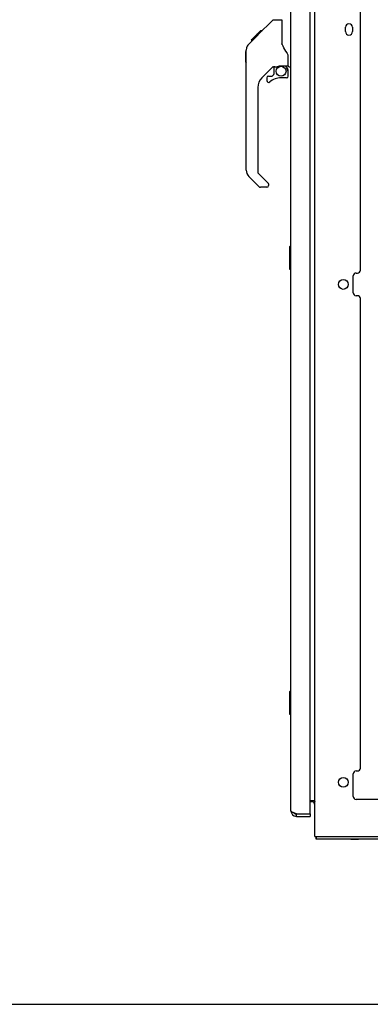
# Model space of a CAD drawing. Header units: inches. Extents: x 0 to 189, y 0 to 122.
# Tile 31 of 35: x 100 to 116, y 0 to 43. Entities that reach past the tile are written whole.
import ezdxf

# ---------------------------------------------------------------- set-up
doc = ezdxf.new("R2010")
doc.units = ezdxf.units.IN
doc.header["$LTSCALE"] = 10.388889
doc.header["$MEASUREMENT"] = 0
doc.layers.get('0').update_dxf_attribs({"linetype": 'CONTINUOUS'})

msp = doc.modelspace()

# ---------------------------------------------------------------- linework, layer by layer
at = {"color": 3, "linetype": 'Continuous'}
for p, q in [((113.164, 7.392), (113.164, 78.05)), ((112.106, 8.534), (112.106, 76.907)), ((112.96, 8.412), (112.96, 77.03)), ((115.164, 32.37), (115.164, 53.076)), ((114.508, 42.891), (114.508, 43.079)), ((114.82, 43.079), (114.82, 42.891)), ((114.977, 32.245), (115.039, 32.245)), ((114.852, 31.37), (114.852, 32.12)), ((115.039, 31.245), (114.977, 31.245)), ((115.164, 10.413), (115.164, 31.12)), ((114.852, 9.163), (114.852, 10.163)), ((114.977, 10.288), (115.039, 10.288)), ((112.96, 8.986), (113.123, 8.986)), ((113.021, 8.934), (112.96, 8.934)), ((113.124, 8.892), (113.126, 8.893)), ((113.126, 8.893), (113.127, 8.894)), ((113.127, 8.894), (113.133, 8.899)), ((133.351, 9.038), (114.977, 9.038)), ((112.352, 8.392), (112.94, 8.392)), ((112.352, 8.288), (112.96, 8.288)), ((113.164, 7.392), (135.164, 7.392)), ((135.112, 7.288), (113.216, 7.288))]:
    msp.add_line(p, q, dxfattribs=at)
at = {"color": 7, "linetype": 'Continuous'}
for p, q in [((110.671, 42.763), (111.295, 43.387)), ((111.351, 43.41), (111.712, 43.41)), ((111.712, 43.41), (111.712, 42.306)), ((110.252, 42.343), (110.531, 42.622)), ((110.358, 42.517), (110.772, 42.93)), ((110.51, 42.602), (110.444, 42.602)), ((110.53, 42.622), (110.664, 42.755)), ((110.597, 42.688), (110.53, 42.688)), ((110.679, 42.771), (110.612, 42.771)), ((110.671, 42.763), (110.635, 42.727)), ((110.755, 42.847), (110.689, 42.847)), ((110.772, 42.93), (110.773, 42.931)), ((110.839, 42.93), (110.772, 42.93)), ((110.773, 42.931), (110.839, 42.931)), ((110.774, 42.932), (110.841, 42.932)), ((110.252, 42.343), (110.233, 42.322)), ((110.358, 42.517), (110.425, 42.517)), ((110.362, 42.52), (110.428, 42.52)), ((110.429, 42.521), (110.363, 42.521)), ((111.732, 42.313), (111.712, 42.368)), ((111.762, 42.245), (111.732, 42.313)), ((110.118, 42.015), (110.137, 42.034)), ((110.118, 41.538), (110.118, 42.015)), ((110.137, 36.782), (110.137, 42.066)), ((111.988, 41.382), (111.988, 41.789)), ((110.118, 41.538), (110.137, 41.519)), ((111.324, 41.348), (110.822, 40.847)), ((111.358, 41.338), (111.358, 41.011)), ((111.4, 41.343), (111.488, 41.343)), ((111.666, 41.384), (111.673, 41.384)), ((111.673, 41.384), (111.968, 41.384)), ((111.85, 41.384), (111.93, 41.305)), ((111.922, 41.297), (111.916, 41.291)), ((112.027, 41.343), (112.106, 41.343)), ((111.043, 40.849), (111.043, 40.73)), ((111.122, 40.928), (111.274, 40.928)), ((111.282, 40.931), (111.354, 41.003)), ((111.909, 40.849), (111.673, 40.849)), ((111.968, 41.165), (111.988, 41.165)), ((111.988, 40.928), (111.988, 41.165)), ((110.649, 40.429), (110.649, 36.696)), ((110.705, 36.051), (110.253, 36.503)), ((110.672, 36.64), (111.108, 36.205)), ((111.122, 36.171), (111.122, 36.107)), ((111.043, 36.028), (110.76, 36.028)), ((112.046, 33.395), (112.046, 32.425)), ((112.106, 33.41), (112.061, 33.41)), ((112.092, 33.31), (112.092, 32.51)), ((112.061, 32.41), (112.106, 32.41)), ((112.046, 13.773), (112.046, 12.803)), ((112.106, 13.788), (112.061, 13.788)), ((112.092, 13.688), (112.092, 12.888)), ((112.061, 12.788), (112.106, 12.788)), ((113.124, 8.892), (113.124, 8.892)), ((113.163, 8.929), (113.128, 8.895)), ((112.352, 8.288), (112.352, 8.392)), ((112.94, 8.392), (112.96, 8.392)), ((112.96, 8.392), (112.96, 8.288)), ((113.216, 7.392), (113.216, 7.288)), ((114.745, 7.284), (114.745, 7.288)), ((114.745, 7.284), (115.082, 7.284)), ((115.082, 7.284), (115.082, 7.288)), ((0, 0), (188.889, 0))]:
    msp.add_line(p, q, dxfattribs=at)
for points in [[(111.295, 43.387), (111.303, 43.394), (111.312, 43.399), (111.321, 43.404), (111.33, 43.407), (111.341, 43.409), (111.351, 43.41)], [(110.552, 42.643), (110.537, 42.628), (110.531, 42.622)], [(110.635, 42.727), (110.613, 42.705), (110.591, 42.683), (110.552, 42.643)], [(110.252, 42.343), (110.233, 42.323), (110.208, 42.29), (110.186, 42.254), (110.168, 42.217), (110.154, 42.178), (110.144, 42.137), (110.138, 42.095), (110.137, 42.066)], [(111.934, 41.96), (111.886, 42.03), (111.837, 42.107), (111.796, 42.178), (111.762, 42.245)], [(111.988, 41.789), (111.987, 41.813), (111.982, 41.848), (111.973, 41.882), (111.961, 41.914), (111.946, 41.943), (111.934, 41.96)], [(111.488, 41.343), (111.496, 41.344), (111.505, 41.346), (111.515, 41.349), (111.526, 41.353), (111.539, 41.357), (111.554, 41.363), (111.571, 41.368), (111.589, 41.373), (111.607, 41.377), (111.627, 41.381), (111.646, 41.383), (111.666, 41.384)], [(111.968, 41.165), (111.967, 41.179), (111.965, 41.193), (111.963, 41.207), (111.959, 41.22), (111.954, 41.233), (111.948, 41.246), (111.942, 41.258), (111.934, 41.269), (111.925, 41.28), (111.916, 41.291)], [(111.93, 41.305), (111.93, 41.304), (111.929, 41.304), (111.928, 41.303), (111.927, 41.302), (111.926, 41.301), (111.922, 41.297)], [(112.091, 33.346), (112.091, 33.34), (112.092, 33.335), (112.092, 33.329), (112.092, 33.322), (112.092, 33.316), (112.092, 33.31)], [(112.092, 32.51), (112.092, 32.504), (112.092, 32.497), (112.092, 32.491), (112.092, 32.485), (112.091, 32.479), (112.091, 32.474)], [(112.091, 13.724), (112.091, 13.718), (112.092, 13.713), (112.092, 13.707), (112.092, 13.7), (112.092, 13.694), (112.092, 13.688)], [(112.092, 12.888), (112.092, 12.882), (112.092, 12.875), (112.092, 12.869), (112.092, 12.863), (112.091, 12.857), (112.091, 12.852)]]:
    msp.add_lwpolyline(points, dxfattribs=at)
at = {"color": 3, "linetype": 'Continuous'}
for points in [[(113.123, 8.986), (113.123, 8.984), (113.124, 8.982), (113.124, 8.98), (113.125, 8.978), (113.125, 8.977), (113.126, 8.975), (113.128, 8.974), (113.129, 8.972), (113.131, 8.97), (113.133, 8.969), (113.134, 8.968), (113.136, 8.966), (113.139, 8.965), (113.141, 8.964), (113.143, 8.963), (113.148, 8.96)], [(113.123, 8.891), (113.123, 8.891), (113.124, 8.891), (113.124, 8.891), (113.124, 8.892), (113.124, 8.892)], [(113.133, 8.899), (113.135, 8.9), (113.137, 8.901), (113.139, 8.903), (113.141, 8.904), (113.143, 8.906), (113.145, 8.908), (113.147, 8.91), (113.149, 8.912), (113.151, 8.913), (113.153, 8.916), (113.155, 8.918), (113.157, 8.92), (113.159, 8.922), (113.16, 8.924), (113.161, 8.926)], [(113.148, 8.96), (113.15, 8.959), (113.153, 8.958), (113.155, 8.957), (113.157, 8.955), (113.159, 8.954), (113.161, 8.952), (113.162, 8.951), (113.163, 8.95), (113.163, 8.948), (113.164, 8.947), (113.164, 8.945)], [(113.161, 8.926), (113.162, 8.928), (113.163, 8.93), (113.163, 8.931), (113.164, 8.933), (113.164, 8.934)], [(112.273, 8.422), (112.258, 8.428), (112.243, 8.433), (112.229, 8.439), (112.215, 8.445), (112.202, 8.451), (112.19, 8.457), (112.178, 8.463), (112.167, 8.469), (112.157, 8.475), (112.147, 8.481), (112.139, 8.487), (112.131, 8.493), (112.125, 8.499), (112.119, 8.505), (112.114, 8.511), (112.111, 8.517), (112.108, 8.523), (112.106, 8.528), (112.106, 8.534)], [(112.352, 8.392), (112.336, 8.398), (112.32, 8.404), (112.304, 8.41), (112.288, 8.416), (112.273, 8.422)], [(113.203, 7.392), (113.204, 7.388), (113.205, 7.382), (113.206, 7.377), (113.206, 7.371), (113.207, 7.366), (113.207, 7.36), (113.207, 7.355), (113.207, 7.349), (113.207, 7.344)], [(113.207, 7.344), (113.207, 7.334), (113.207, 7.329), (113.208, 7.321)], [(113.208, 7.321), (113.208, 7.317), (113.208, 7.314), (113.208, 7.31), (113.208, 7.307), (113.208, 7.304), (113.209, 7.301), (113.209, 7.299), (113.21, 7.296), (113.21, 7.295), (113.21, 7.293), (113.211, 7.292), (113.212, 7.291), (113.212, 7.29), (113.213, 7.289), (113.214, 7.288), (113.215, 7.288), (113.216, 7.288)]]:
    msp.add_lwpolyline(points, dxfattribs=at)
at = {"color": 7, "linetype": 'Continuous'}
msp.add_circle((111.673, 41.144), 0.217, dxfattribs=at)
at = {"color": 3, "linetype": 'Continuous'}
for centre in [(114.414, 31.745), (114.414, 9.788)]:
    msp.add_circle(centre, 0.219, dxfattribs=at)
at = {"color": 7, "linetype": 'Continuous'}
for centre, radius, start, end in [((111.732, 43.402), 0.0197, 135, 180), ((111.4, 41.146), 0.197, 90, 127.4405), ((111.791, 41.165), 0.197, 0, 45), ((111.968, 41.404), 0.0197, 270, 360), ((112.027, 41.382), 0.0394, 180, 270), ((111.24, 40.429), 0.591, 135, 180), ((111.122, 40.849), 0.0787, 90, 180), ((111.673, 40.062), 0.787, 90, 129.5212), ((111.274, 40.94), 0.0118, 270, 315), ((111.346, 41.011), 0.0118, 315, 360), ((111.909, 40.928), 0.0787, 270, 360), ((111.122, 40.73), 0.0787, 180, 309.5212), ((110.531, 36.782), 0.394, 180, 225), ((110.728, 36.696), 0.0787, 180, 225), ((110.76, 36.107), 0.0787, 225, 270), ((111.043, 36.107), 0.0787, 270, 360), ((111.074, 36.171), 0.0472, 0, 45), ((112.061, 33.395), 0.015, 90, 180), ((112.091, 33.395), 0.015, 0, 90), ((112.061, 32.425), 0.015, 180, 270), ((112.091, 32.425), 0.015, 270, 360), ((112.061, 13.773), 0.015, 90, 180), ((112.091, 13.773), 0.015, 0, 90), ((112.061, 12.803), 0.015, 180, 270), ((112.091, 12.803), 0.015, 270, 360), ((112.352, 8.534), 0.142, 228.6336, 270), ((112.27, 8.678), 0.26, 270, 272.5937)]:
    msp.add_arc(centre, radius, start, end, dxfattribs=at)
at = {"color": 3, "linetype": 'Continuous'}
for centre, radius, start, end in [((114.664, 43.079), 0.156, 0, 180), ((114.664, 42.891), 0.156, 180, 360), ((114.977, 32.12), 0.125, 90, 180), ((115.039, 32.37), 0.125, 270, 360), ((114.977, 31.37), 0.125, 180, 270), ((115.039, 31.12), 0.125, 0, 90), ((114.977, 10.163), 0.125, 90, 180), ((115.039, 10.413), 0.125, 270, 360), ((114.977, 9.163), 0.125, 180, 270), ((113.021, 8.791), 0.142, 0, 90), ((112.352, 8.534), 0.246, 180, 270), ((112.94, 8.412), 0.02, 270, 360)]:
    msp.add_arc(centre, radius, start, end, dxfattribs=at)

doc.saveas('drawing.dxf')
